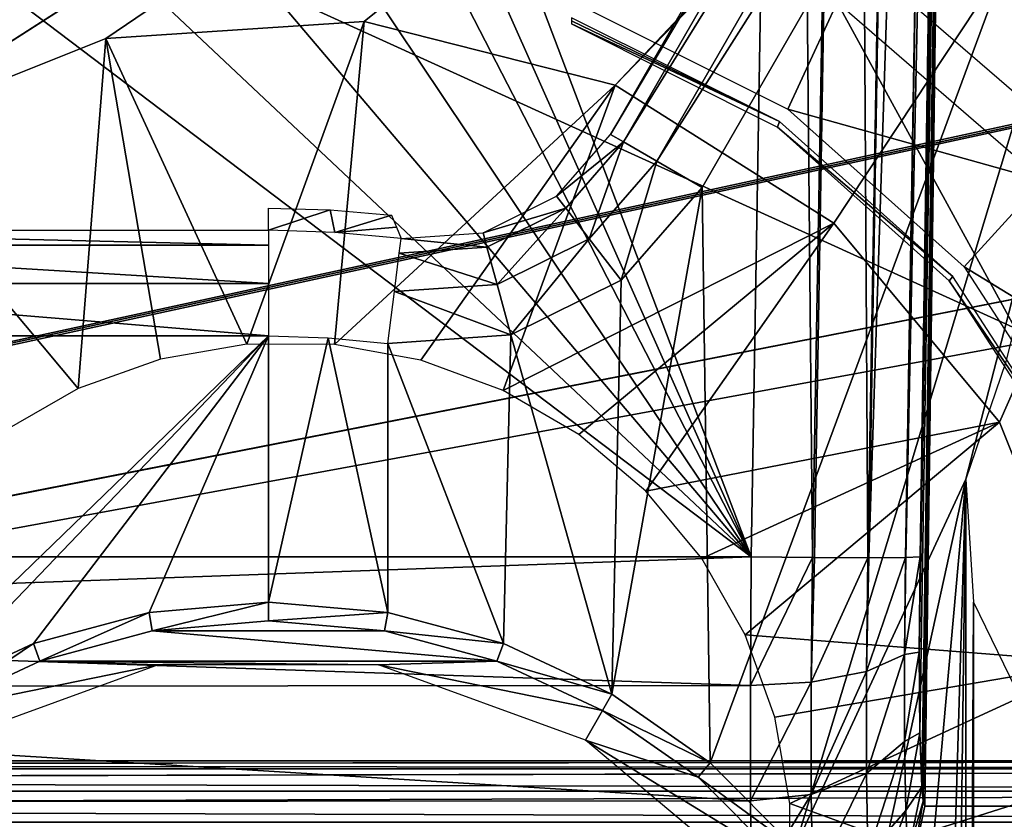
# Model space of a CAD drawing. Header units: millimetres. Extents: x -75 to 75, y -5 to 37.
# Tile 96 of 256: x -24.18 to -19.52, y 12.22 to 16. Entities that reach past the tile are written whole.
import ezdxf

# ---------------------------------------------------------------- set-up
doc = ezdxf.new("R2010")
doc.units = ezdxf.units.MM
doc.header["$LTSCALE"] = 101.851852
for name, color, linetype in [('14', 7, 'CONTINUOUS'), ('147', 7, 'CONTINUOUS'), ('16', 7, 'CONTINUOUS'), ('313', 7, 'CONTINUOUS'), ('322', 7, 'CONTINUOUS'), ('398', 7, 'CONTINUOUS'), ('413', 7, 'CONTINUOUS'), ('421', 7, 'CONTINUOUS'), ('425', 7, 'CONTINUOUS'), ('430', 7, 'CONTINUOUS'), ('537', 7, 'CONTINUOUS'), ('538', 7, 'CONTINUOUS'), ('542', 7, 'CONTINUOUS'), ('543', 7, 'CONTINUOUS'), ('550', 7, 'CONTINUOUS'), ('569', 7, 'CONTINUOUS'), ('6', 7, 'CONTINUOUS'), ('621', 7, 'CONTINUOUS'), ('622', 7, 'CONTINUOUS'), ('623', 7, 'CONTINUOUS'), ('635', 7, 'CONTINUOUS'), ('637', 7, 'CONTINUOUS'), ('662', 7, 'CONTINUOUS'), ('664', 7, 'CONTINUOUS'), ('674', 7, 'CONTINUOUS'), ('682', 7, 'CONTINUOUS'), ('690', 7, 'CONTINUOUS'), ('691', 7, 'CONTINUOUS'), ('692', 7, 'CONTINUOUS'), ('764', 7, 'CONTINUOUS'), ('8', 7, 'CONTINUOUS')]:
    doc.layers.add(name, color=color, linetype=linetype)

msp = doc.modelspace()

# ---------------------------------------------------------------- linework, layer by layer
at = {"layer": '14', "color": 251, "linetype": 'Continuous', "true_color": 0x565d62}
for points in [[(-58.6077, 7.0323, 96.607), (-58.9411, 32.5, 96.9404), (58.9411, 32.5, 96.9404), (-58.6077, 7.0323, 96.607)], [(-58.5539, 7.0314, 96.607), (-58.6077, 7.0323, 96.607), (58.9411, 32.5, 96.9404), (-58.5539, 7.0314, 96.607)], [(-58.5, 7.0311, 96.607), (-58.5539, 7.0314, 96.607), (58.9411, 32.5, 96.9404), (-58.5, 7.0311, 96.607)], [(-2.3593, 18.0402, 96.7511), (-58.5, 7.0311, 96.607), (58.9411, 32.5, 96.9404), (-2.3593, 18.0402, 96.7511)], [(-2.5034, 7.0311, 96.607), (-58.5, 7.0311, 96.607), (-2.3593, 18.0402, 96.7511), (-2.5034, 7.0311, 96.607)]]:
    msp.add_3dface(points, dxfattribs=at)
at = {"layer": '147', "color": 251, "linetype": 'Continuous', "true_color": 0x464b4f}
for points in [[(-58.5, 12.5, 94.0389), (-60.1204, 12.5, 94.5478), (-10.3562, 12.5, 94.0389), (-58.5, 12.5, 94.0389)], [(-60.1204, 12.5, 94.5478), (-8.8734, 12.5, 94.552), (-10.3562, 12.5, 94.0389), (-60.1204, 12.5, 94.5478)], [(-58.5, 12.5, 94.7611), (-8.8734, 12.5, 94.552), (-60.1204, 12.5, 94.5478), (-58.5, 12.5, 94.7611)], [(-10.3562, 12.5, 94.7611), (-8.8734, 12.5, 94.552), (-58.5, 12.5, 94.7611), (-10.3562, 12.5, 94.7611)], [(-10.3562, 12.5, -94.7611), (-55.2537, 12.5, -94.0389), (-8.8734, 12.5, -94.552), (-10.3562, 12.5, -94.7611)], [(-55.2537, 12.5, -94.7611), (-55.2537, 12.5, -94.0389), (-10.3562, 12.5, -94.7611), (-55.2537, 12.5, -94.7611)], [(-55.2537, 12.5, -94.0389), (-10.3562, 12.5, -94.0389), (-8.8734, 12.5, -94.552), (-55.2537, 12.5, -94.0389)]]:
    msp.add_3dface(points, dxfattribs=at)
at = {"layer": '16', "color": 251, "linetype": 'Continuous', "true_color": 0x565d62}
for points in [[(-2.9458, 7.0311, -96.607), (-2.8621, 9.2649, -96.6362), (-58.9411, 32.5, -96.9404), (-2.9458, 7.0311, -96.607)], [(-58.5, 7.0311, -96.607), (-2.9458, 7.0311, -96.607), (-58.9411, 32.5, -96.9404), (-58.5, 7.0311, -96.607)], [(-2.8621, 9.2649, -96.6362), (-2.7755, 11.5118, -96.6657), (-58.9411, 32.5, -96.9404), (-2.8621, 9.2649, -96.6362)], [(-2.7755, 11.5118, -96.6657), (-2.487, 28.0402, -96.882), (-58.9411, 32.5, -96.9404), (-2.7755, 11.5118, -96.6657)]]:
    msp.add_3dface(points, dxfattribs=at)
at = {"layer": '313', "color": 251, "linetype": 'Continuous', "true_color": 0x464b4f}
for points in [[(-58.5, 12.5, 94.0389), (-10.3562, 12.5, 94.0389), (-10.3562, 12.4615, 93.8919), (-58.5, 12.5, 94.0389)], [(-58.5, 12.5, 94.0389), (-10.3562, 12.4615, 93.8919), (-58.5, 12.4615, 93.8919), (-58.5, 12.5, 94.0389)], [(-58.5, 12.4615, 93.8919), (-10.3562, 12.3559, 93.7826), (-58.5, 12.3559, 93.7826), (-58.5, 12.4615, 93.8919)], [(-10.3562, 12.4615, 93.8919), (-10.3562, 12.3559, 93.7826), (-58.5, 12.4615, 93.8919), (-10.3562, 12.4615, 93.8919)], [(-10.3562, 12.3559, 93.7826), (-10.3562, 12.2105, 93.7391), (-58.5, 12.3559, 93.7826), (-10.3562, 12.3559, 93.7826)], [(-10.3562, 12.2105, 93.7391), (-58.5, 12.2105, 93.7391), (-58.5, 12.3559, 93.7826), (-10.3562, 12.2105, 93.7391)]]:
    msp.add_3dface(points, dxfattribs=at)
at = {"layer": '322', "color": 251, "linetype": 'Continuous', "true_color": 0x464b4f}
for points in [[(-10.3562, 12.5, -94.0389), (-55.2537, 12.4615, -93.8919), (-10.3562, 12.4615, -93.8919), (-10.3562, 12.5, -94.0389)], [(-55.2537, 12.4615, -93.8919), (-10.3562, 12.5, -94.0389), (-55.2537, 12.4648, -93.898), (-55.2537, 12.4615, -93.8919)], [(-10.3562, 12.5, -94.0389), (-55.2537, 12.5, -94.0389), (-55.2537, 12.4648, -93.898), (-10.3562, 12.5, -94.0389)], [(-55.2537, 12.3589, -93.7844), (-55.2537, 12.356, -93.7827), (-10.3562, 12.4615, -93.8919), (-55.2537, 12.3589, -93.7844)], [(-55.2537, 12.4615, -93.8919), (-55.2537, 12.3589, -93.7844), (-10.3562, 12.4615, -93.8919), (-55.2537, 12.4615, -93.8919)], [(-10.3562, 12.4615, -93.8919), (-55.2537, 12.356, -93.7827), (-10.3562, 12.3559, -93.7826), (-10.3562, 12.4615, -93.8919)], [(-55.2537, 12.356, -93.7827), (-55.2537, 12.2105, -93.7391), (-10.3562, 12.3559, -93.7826), (-55.2537, 12.356, -93.7827)], [(-55.2537, 12.2105, -93.7391), (-10.3562, 12.2105, -93.7391), (-10.3562, 12.3559, -93.7826), (-55.2537, 12.2105, -93.7391)]]:
    msp.add_3dface(points, dxfattribs=at)
at = {"layer": '398', "color": 251, "linetype": 'Continuous', "true_color": 0x464b4f}
for points in [[(-24.905, 15.462, 160.5), (-25, 24.4214, 160.5), (-16.1132, 21.098, 160.5), (-24.905, 15.462, 160.5)], [(-16.4695, 20.8606, 160.5), (-24.905, 15.462, 160.5), (-16.1132, 21.098, 160.5), (-16.4695, 20.8606, 160.5)], [(-23.7682, 15.9158, 160.5), (-24.905, 15.462, 160.5), (-16.4695, 20.8606, 160.5), (-23.7682, 15.9158, 160.5)], [(-22.5467, 15.9961, 160.5), (-23.7682, 15.9158, 160.5), (-16.4695, 20.8606, 160.5), (-22.5467, 15.9961, 160.5)], [(-21.3602, 15.695, 160.5), (-22.5467, 15.9961, 160.5), (-16.4695, 20.8606, 160.5), (-21.3602, 15.695, 160.5)], [(-16.7084, 20.5047, 160.5), (-21.3602, 15.695, 160.5), (-16.4695, 20.8606, 160.5), (-16.7084, 20.5047, 160.5)], [(-20.3248, 15.042, 160.5), (-21.3602, 15.695, 160.5), (-16.7084, 20.5047, 160.5), (-20.3248, 15.042, 160.5)], [(-19.5419, 14.1011, 160.5), (-20.3248, 15.042, 160.5), (-16.7084, 20.5047, 160.5), (-19.5419, 14.1011, 160.5)], [(-19.0881, 12.9642, 160.5), (-19.5419, 14.1011, 160.5), (-16.7084, 20.5047, 160.5), (-19.0881, 12.9642, 160.5)]]:
    msp.add_3dface(points, dxfattribs=at)
at = {"layer": '413', "color": 251, "linetype": 'Continuous', "true_color": 0x464b4f}
for points in [[(-20.1849, 16.2781, 162.5), (-19.1645, 15.3965, 162.5), (-21.4039, 22.456, 162.5), (-20.1849, 16.2781, 162.5)], [(-19.1645, 15.3965, 162.5), (-18.4178, 14.2736, 162.5), (-21.4039, 22.456, 162.5), (-19.1645, 15.3965, 162.5)], [(-21.4039, 22.456, 162.5), (-15.8017, 11.3945, 162.5), (-15.8017, 17.3902, 162.5), (-21.4039, 22.456, 162.5)], [(-18.4178, 14.2736, 162.5), (-15.8017, 11.3945, 162.5), (-21.4039, 22.456, 162.5), (-18.4178, 14.2736, 162.5)]]:
    msp.add_3dface(points, dxfattribs=at)
at = {"layer": '421', "color": 251, "linetype": 'Continuous', "true_color": 0x464b4f}
for points in [[(-23.7682, 15.9158, 160.5), (-22.5467, 15.9961, 160.5), (-23.1013, 14.47, 162.3284), (-23.7682, 15.9158, 160.5)], [(-23.1013, 14.47, 162.3284), (-22.5467, 15.9961, 160.5), (-22.6868, 14.4683, 162.3284), (-23.1013, 14.47, 162.3284)], [(-22.5467, 15.9961, 160.5), (-21.3602, 15.695, 160.5), (-22.6868, 14.4683, 162.3284), (-22.5467, 15.9961, 160.5)], [(-24.905, 15.462, 160.5), (-23.7682, 15.9158, 160.5), (-23.9, 14.2596, 162.3284), (-24.905, 15.462, 160.5)], [(-23.9, 14.2596, 162.3284), (-23.7682, 15.9158, 160.5), (-23.5099, 14.3998, 162.3284), (-23.9, 14.2596, 162.3284)], [(-23.5099, 14.3998, 162.3284), (-23.7682, 15.9158, 160.5), (-23.1013, 14.47, 162.3284), (-23.5099, 14.3998, 162.3284)], [(-22.6868, 14.4683, 162.3284), (-21.3602, 15.695, 160.5), (-22.2788, 14.3946, 162.3284), (-22.6868, 14.4683, 162.3284)], [(-22.2788, 14.3946, 162.3284), (-21.3602, 15.695, 160.5), (-21.8899, 14.2512, 162.3284), (-22.2788, 14.3946, 162.3284)], [(-21.3602, 15.695, 160.5), (-20.3248, 15.042, 160.5), (-21.8899, 14.2512, 162.3284), (-21.3602, 15.695, 160.5)], [(-24.2599, 14.0538, 162.3284), (-24.905, 15.462, 160.5), (-23.9, 14.2596, 162.3284), (-24.2599, 14.0538, 162.3284)], [(-21.8899, 14.2512, 162.3284), (-20.3248, 15.042, 160.5), (-21.5317, 14.0424, 162.3284), (-21.8899, 14.2512, 162.3284)], [(-21.5317, 14.0424, 162.3284), (-20.3248, 15.042, 160.5), (-21.2153, 13.7747, 162.3284), (-21.5317, 14.0424, 162.3284)], [(-20.3248, 15.042, 160.5), (-19.5419, 14.1011, 160.5), (-21.2153, 13.7747, 162.3284), (-20.3248, 15.042, 160.5)], [(-21.2153, 13.7747, 162.3284), (-19.5419, 14.1011, 160.5), (-20.9501, 13.456, 162.3284), (-21.2153, 13.7747, 162.3284)], [(-20.9501, 13.456, 162.3284), (-19.5419, 14.1011, 160.5), (-20.7443, 13.0961, 162.3284), (-20.9501, 13.456, 162.3284)], [(-19.5419, 14.1011, 160.5), (-19.0881, 12.9642, 160.5), (-20.7443, 13.0961, 162.3284), (-19.5419, 14.1011, 160.5)], [(-20.7443, 13.0961, 162.3284), (-19.0881, 12.9642, 160.5), (-20.6042, 12.706, 162.3284), (-20.7443, 13.0961, 162.3284)], [(-20.6042, 12.706, 162.3284), (-19.0881, 12.9642, 160.5), (-20.5339, 12.2974, 162.3284), (-20.6042, 12.706, 162.3284)], [(-19.0881, 12.9642, 160.5), (-19.0078, 11.7428, 160.5), (-20.5339, 12.2974, 162.3284), (-19.0881, 12.9642, 160.5)], [(-20.5339, 12.2974, 162.3284), (-19.0078, 11.7428, 160.5), (-20.5356, 11.8829, 162.3284), (-20.5339, 12.2974, 162.3284)]]:
    msp.add_3dface(points, dxfattribs=at)
at = {"layer": '425', "color": 251, "linetype": 'Continuous', "true_color": 0x464b4f}
for points in [[(-21.5666, 15.9852, 165.0087), (-20.5821, 15.5229, 163.4489), (-21.5662, 15.9989, 164.2547), (-21.5666, 15.9852, 165.0087)], [(-20.5821, 15.5229, 163.4489), (-21.5666, 15.9852, 165.0087), (-20.5919, 15.4967, 165.0087), (-20.5821, 15.5229, 163.4489)], [(-21.5657, 16.0136, 163.4489), (-21.5662, 15.9989, 164.2547), (-20.5821, 15.5229, 163.4489), (-21.5657, 16.0136, 163.4489)], [(-19.7625, 14.7905, 163.4489), (-20.5821, 15.5229, 163.4489), (-20.5919, 15.4967, 165.0087), (-19.7625, 14.7905, 163.4489)], [(-19.7799, 14.769, 165.0087), (-19.7625, 14.7905, 163.4489), (-20.5919, 15.4967, 165.0087), (-19.7799, 14.769, 165.0087)], [(-19.1647, 13.868, 163.4489), (-19.7625, 14.7905, 163.4489), (-19.7799, 14.769, 165.0087), (-19.1647, 13.868, 163.4489)], [(-19.1879, 13.8533, 165.0087), (-19.1647, 13.868, 163.4489), (-19.7799, 14.769, 165.0087), (-19.1879, 13.8533, 165.0087)]]:
    msp.add_3dface(points, dxfattribs=at)
at = {"layer": '430', "color": 251, "linetype": 'Continuous', "true_color": 0x464b4f}
for points in [[(-20.5427, 15.581, 163.2613), (-20.3101, 16.0854, 162.6072), (-21.543, 16.08, 163.2613), (-20.5427, 15.581, 163.2613)], [(-19.3369, 15.2445, 162.6072), (-20.3101, 16.0854, 162.6072), (-20.5427, 15.581, 163.2613), (-19.3369, 15.2445, 162.6072)], [(-19.7092, 14.8361, 163.2613), (-19.3369, 15.2445, 162.6072), (-20.5427, 15.581, 163.2613), (-19.7092, 14.8361, 163.2613)], [(-18.6247, 14.1735, 162.6072), (-19.3369, 15.2445, 162.6072), (-19.7092, 14.8361, 163.2613), (-18.6247, 14.1735, 162.6072)], [(-19.1013, 13.8979, 163.2613), (-18.6247, 14.1735, 162.6072), (-19.7092, 14.8361, 163.2613), (-19.1013, 13.8979, 163.2613)]]:
    msp.add_3dface(points, dxfattribs=at)
at = {"layer": '537', "linetype": 'Continuous'}
for points in [[(0, 28.1, 27), (-57, 28.1, 27), (-38.5, 10.6, -14), (0, 28.1, 27)], [(0, 28.1, 27), (-38.5, 10.6, -14), (38.5, 10.6, -14), (0, 28.1, 27)]]:
    msp.add_3dface(points, dxfattribs=at)
at = {"layer": '538', "linetype": 'Continuous'}
for points in [[(-57, 28.1, -87), (0, 28.1, -87), (-38.5, 10.6, -46), (-57, 28.1, -87)], [(0, 28.1, -87), (38.5, 10.6, -46), (-38.5, 10.6, -46), (0, 28.1, -87)]]:
    msp.add_3dface(points, dxfattribs=at)
at = {"layer": '542', "linetype": 'Continuous'}
for points in [[(-56.8408, 28.5, 26.9182), (56.8408, 28.5, 26.9182), (-38.3408, 11, -14.0818), (-56.8408, 28.5, 26.9182)], [(56.8408, 28.5, 26.9182), (38.3408, 11, -14.0818), (-38.3408, 11, -14.0818), (56.8408, 28.5, 26.9182)]]:
    msp.add_3dface(points, dxfattribs=at)
at = {"layer": '543', "linetype": 'Continuous'}
for points in [[(38.3408, 11, -45.9182), (-56.8408, 28.5, -86.9182), (-38.3408, 11, -45.9182), (38.3408, 11, -45.9182)], [(56.8408, 28.5, -86.9182), (-56.8408, 28.5, -86.9182), (38.3408, 11, -45.9182), (56.8408, 28.5, -86.9182)]]:
    msp.add_3dface(points, dxfattribs=at)
at = {"layer": '550', "color": 251, "linetype": 'Continuous', "true_color": 0x565d62}
for points in [[(-18.0438, 20.2417, 160), (-20.9109, 12.4897, 160), (-20.9482, 15.2112, 160), (-18.0438, 20.2417, 160)], [(-20.5103, 12.0891, 160), (-20.9109, 12.4897, 160), (-18.0438, 20.2417, 160), (-20.5103, 12.0891, 160)], [(-19.7006, 13.8315, 160), (-20.5103, 12.0891, 160), (-18.0438, 20.2417, 160), (-19.7006, 13.8315, 160)], [(-19.5129, 14.3825, 160), (-19.7006, 13.8315, 160), (-18.0438, 20.2417, 160), (-19.5129, 14.3825, 160)], [(-20.9109, 12.4897, 160), (-21.375, 12.8146, 160), (-20.9482, 15.2112, 160), (-20.9109, 12.4897, 160)], [(-20.9482, 15.2112, 160), (-21.375, 12.8146, 160), (-21.3315, 14.7732, 160), (-20.9482, 15.2112, 160)], [(-21.3315, 14.7732, 160), (-21.375, 12.8146, 160), (-21.8538, 14.5137, 160), (-21.3315, 14.7732, 160)], [(-23, 14.5087, 160), (-25.0891, 12.4897, 160), (-25.9916, 14.5087, 160), (-23, 14.5087, 160)], [(-24.625, 12.8146, 160), (-25.0891, 12.4897, 160), (-23, 14.5087, 160), (-24.625, 12.8146, 160)], [(-24.1116, 13.054, 160), (-24.625, 12.8146, 160), (-23, 14.5087, 160), (-24.1116, 13.054, 160)], [(-23.5644, 13.2006, 160), (-24.1116, 13.054, 160), (-23, 14.5087, 160), (-23.5644, 13.2006, 160)], [(-23, 13.25, 160), (-23.5644, 13.2006, 160), (-23, 14.5087, 160), (-23, 13.25, 160)], [(-22.7169, 14.4998, 160), (-23, 13.25, 160), (-23, 14.5087, 160), (-22.7169, 14.4998, 160)], [(-22.4356, 13.2006, 160), (-23, 13.25, 160), (-22.7169, 14.4998, 160), (-22.4356, 13.2006, 160)], [(-22.435, 14.4731, 160), (-22.4356, 13.2006, 160), (-22.7169, 14.4998, 160), (-22.435, 14.4731, 160)], [(-21.8538, 14.5137, 160), (-21.8884, 13.054, 160), (-22.435, 14.4731, 160), (-21.8538, 14.5137, 160)], [(-21.375, 12.8146, 160), (-21.8884, 13.054, 160), (-21.8538, 14.5137, 160), (-21.375, 12.8146, 160)], [(-21.8884, 13.054, 160), (-22.4356, 13.2006, 160), (-22.435, 14.4731, 160), (-21.8884, 13.054, 160)], [(-20.1854, 11.625, 160), (-20.5103, 12.0891, 160), (-19.7006, 13.8315, 160), (-20.1854, 11.625, 160)], [(-19.946, 11.1116, 160), (-20.1854, 11.625, 160), (-19.7006, 13.8315, 160), (-19.946, 11.1116, 160)], [(-19.7994, 10.5644, 160), (-19.946, 11.1116, 160), (-19.7006, 13.8315, 160), (-19.7994, 10.5644, 160)], [(-19.75, 10, 160), (-19.7994, 10.5644, 160), (-19.7006, 13.8315, 160), (-19.75, 10, 160)], [(-19.7008, 6.1703, 160), (-19.75, 10, 160), (-19.7006, 13.8315, 160), (-19.7008, 6.1703, 160)], [(-19.6644, 13.2508, 160), (-19.7008, 6.1703, 160), (-19.7006, 13.8315, 160), (-19.6644, 13.2508, 160)], [(-19.664, 6.7509, 160), (-19.7008, 6.1703, 160), (-19.6644, 13.2508, 160), (-19.664, 6.7509, 160)], [(-19.4087, 12.7259, 160), (-19.664, 6.7509, 160), (-19.6644, 13.2508, 160), (-19.4087, 12.7259, 160)], [(-19.4087, 7.2741, 160), (-19.664, 6.7509, 160), (-19.4087, 12.7259, 160), (-19.4087, 7.2741, 160)]]:
    msp.add_3dface(points, dxfattribs=at)
at = {"layer": '569', "color": 251, "linetype": 'Continuous', "true_color": 0x565d62}
for points in [[(-23, 15.0086, 160.4913), (-23, 15.1138, 166.5175), (-22.7082, 15.1054, 166.5175), (-23, 15.0086, 160.4913)], [(-22.6855, 14.9987, 160.4913), (-23, 15.0086, 160.4913), (-22.7082, 15.1054, 166.5175), (-22.6855, 14.9987, 160.4913)], [(-22.4173, 15.0805, 166.5175), (-22.6855, 14.9987, 160.4913), (-22.7082, 15.1054, 166.5175), (-22.4173, 15.0805, 166.5175)], [(-22.3939, 15.0227, 163.3907), (-22.6855, 14.9987, 160.4913), (-22.4173, 15.0805, 166.5175), (-22.3939, 15.0227, 163.3907)], [(-22.3723, 14.9691, 160.4913), (-22.6855, 14.9987, 160.4913), (-22.3939, 15.0227, 163.3907), (-22.3723, 14.9691, 160.4913)]]:
    msp.add_3dface(points, dxfattribs=at)
at = {"layer": '6', "color": 251, "linetype": 'Continuous', "true_color": 0x565d62}
for points in [[(-59.0014, 37, 105), (-58.517, 0, 104.5156), (-16.1484, 37, 105), (-59.0014, 37, 105)], [(-58.517, 0, 104.5156), (-15.8255, 0, 104.5156), (-16.1484, 37, 105), (-58.517, 0, 104.5156)]]:
    msp.add_3dface(points, dxfattribs=at)
at = {"layer": '621', "color": 251, "linetype": 'Continuous', "true_color": 0x565d62}
for points in [[(-18.4767, 20.4917, 160.4913), (-18.4164, 20.4568, 160.2452), (-21.3811, 15.4611, 160.4913), (-18.4767, 20.4917, 160.4913)], [(-21.3811, 15.4611, 160.4913), (-18.4164, 20.4568, 160.2452), (-21.3206, 15.4262, 160.245), (-21.3811, 15.4611, 160.4913)], [(-18.4164, 20.4568, 160.2452), (-18.2581, 20.3654, 160.0655), (-21.3206, 15.4262, 160.245), (-18.4164, 20.4568, 160.2452)], [(-21.3206, 15.4262, 160.245), (-18.2581, 20.3654, 160.0655), (-21.1625, 15.3349, 160.0655), (-21.3206, 15.4262, 160.245)], [(-18.2581, 20.3654, 160.0655), (-18.0438, 20.2417, 160), (-21.1625, 15.3349, 160.0655), (-18.2581, 20.3654, 160.0655)], [(-18.0438, 20.2417, 160), (-20.9482, 15.2112, 160), (-21.1625, 15.3349, 160.0655), (-18.0438, 20.2417, 160)]]:
    msp.add_3dface(points, dxfattribs=at)
at = {"layer": '622', "color": 251, "linetype": 'Continuous', "true_color": 0x565d62}
for points in [[(-21.3811, 15.4611, 160.4913), (-21.3206, 15.4262, 160.245), (-21.6366, 15.1691, 160.4897), (-21.3811, 15.4611, 160.4913)], [(-21.3206, 15.4262, 160.245), (-21.5937, 15.1134, 160.2441), (-21.6366, 15.1691, 160.4897), (-21.3206, 15.4262, 160.245)], [(-21.3206, 15.4262, 160.245), (-21.4823, 14.9688, 160.0653), (-21.5937, 15.1134, 160.2441), (-21.3206, 15.4262, 160.245)], [(-21.3206, 15.4262, 160.245), (-21.1625, 15.3349, 160.0655), (-21.4823, 14.9688, 160.0653), (-21.3206, 15.4262, 160.245)], [(-21.1625, 15.3349, 160.0655), (-21.3315, 14.7732, 160), (-21.4823, 14.9688, 160.0653), (-21.1625, 15.3349, 160.0655)], [(-20.9482, 15.2112, 160), (-21.3315, 14.7732, 160), (-21.1625, 15.3349, 160.0655), (-20.9482, 15.2112, 160)], [(-21.5937, 15.1134, 160.2441), (-21.9848, 14.9962, 160.4897), (-21.6366, 15.1691, 160.4897), (-21.5937, 15.1134, 160.2441)], [(-21.9664, 14.9283, 160.2441), (-21.9848, 14.9962, 160.4897), (-21.5937, 15.1134, 160.2441), (-21.9664, 14.9283, 160.2441)], [(-21.9185, 14.7521, 160.0653), (-21.9664, 14.9283, 160.2441), (-21.5937, 15.1134, 160.2441), (-21.9185, 14.7521, 160.0653)], [(-21.4823, 14.9688, 160.0653), (-21.9185, 14.7521, 160.0653), (-21.5937, 15.1134, 160.2441), (-21.4823, 14.9688, 160.0653)], [(-22.3723, 14.9691, 160.4913), (-21.9664, 14.9283, 160.2441), (-22.3811, 14.8998, 160.245), (-22.3723, 14.9691, 160.4913)], [(-21.9848, 14.9962, 160.4897), (-21.9664, 14.9283, 160.2441), (-22.3723, 14.9691, 160.4913), (-21.9848, 14.9962, 160.4897)], [(-21.8538, 14.5137, 160), (-21.9185, 14.7521, 160.0653), (-21.4823, 14.9688, 160.0653), (-21.8538, 14.5137, 160)], [(-21.3315, 14.7732, 160), (-21.8538, 14.5137, 160), (-21.4823, 14.9688, 160.0653), (-21.3315, 14.7732, 160)], [(-21.9664, 14.9283, 160.2441), (-21.9185, 14.7521, 160.0653), (-22.3811, 14.8998, 160.245), (-21.9664, 14.9283, 160.2441)], [(-22.3811, 14.8998, 160.245), (-21.9185, 14.7521, 160.0653), (-22.404, 14.7186, 160.0655), (-22.3811, 14.8998, 160.245)], [(-21.8538, 14.5137, 160), (-22.435, 14.4731, 160), (-22.404, 14.7186, 160.0655), (-21.8538, 14.5137, 160)], [(-21.9185, 14.7521, 160.0653), (-21.8538, 14.5137, 160), (-22.404, 14.7186, 160.0655), (-21.9185, 14.7521, 160.0653)]]:
    msp.add_3dface(points, dxfattribs=at)
at = {"layer": '623', "color": 251, "linetype": 'Continuous', "true_color": 0x565d62}
for points in [[(-23, 15.0086, 160.4913), (-23, 14.9387, 160.245), (-25.9916, 15.0086, 160.4913), (-23, 15.0086, 160.4913)], [(-25.9916, 15.0086, 160.4913), (-23, 14.9387, 160.245), (-25.9916, 14.9387, 160.245), (-25.9916, 15.0086, 160.4913)], [(-23, 14.9387, 160.245), (-23, 14.7561, 160.0655), (-25.9916, 14.9387, 160.245), (-23, 14.9387, 160.245)], [(-25.9916, 14.9387, 160.245), (-23, 14.7561, 160.0655), (-25.9916, 14.7561, 160.0655), (-25.9916, 14.9387, 160.245)], [(-23, 14.7561, 160.0655), (-23, 14.5087, 160), (-25.9916, 14.7561, 160.0655), (-23, 14.7561, 160.0655)], [(-23, 14.5087, 160), (-25.9916, 14.5087, 160), (-25.9916, 14.7561, 160.0655), (-23, 14.5087, 160)]]:
    msp.add_3dface(points, dxfattribs=at)
at = {"layer": '635', "color": 251, "linetype": 'Continuous', "true_color": 0x565d62}
for points in [[(-23, 13.1618, 160.5), (-22.4509, 13.1138, 160.5), (-23.5491, 13.1138, 160.5), (-23, 13.1618, 160.5)], [(-23.5491, 13.1138, 160.5), (-21.9186, 12.9712, 160.5), (-24.0814, 12.9712, 160.5), (-23.5491, 13.1138, 160.5)], [(-22.4509, 13.1138, 160.5), (-21.9186, 12.9712, 160.5), (-23.5491, 13.1138, 160.5), (-22.4509, 13.1138, 160.5)], [(-24.5809, 12.7382, 160.5), (-24.0814, 12.9712, 160.5), (-23.5209, 12.9544, 160.5), (-24.5809, 12.7382, 160.5)], [(-24.5, 12.5981, 160.5), (-24.5809, 12.7382, 160.5), (-23.5209, 12.9544, 160.5), (-24.5, 12.5981, 160.5)], [(-24.0814, 12.9712, 160.5), (-21.9186, 12.9712, 160.5), (-22.4791, 12.9544, 160.5), (-24.0814, 12.9712, 160.5)], [(-23.5209, 12.9544, 160.5), (-24.0814, 12.9712, 160.5), (-22.4791, 12.9544, 160.5), (-23.5209, 12.9544, 160.5)], [(-21.9186, 12.9712, 160.5), (-21.4191, 12.7382, 160.5), (-22.4791, 12.9544, 160.5), (-21.9186, 12.9712, 160.5)], [(-22.4791, 12.9544, 160.5), (-21.4191, 12.7382, 160.5), (-21.5, 12.5981, 160.5), (-22.4791, 12.9544, 160.5)], [(-21.4191, 12.7382, 160.5), (-20.9676, 12.4221, 160.5), (-21.5, 12.5981, 160.5), (-21.4191, 12.7382, 160.5)], [(-20.9676, 12.4221, 160.5), (-20.5779, 12.0324, 160.5), (-21.5, 12.5981, 160.5), (-20.9676, 12.4221, 160.5)], [(-21.5, 12.5981, 160.5), (-20.5779, 12.0324, 160.5), (-20.7019, 11.9284, 160.5), (-21.5, 12.5981, 160.5)]]:
    msp.add_3dface(points, dxfattribs=at)
at = {"layer": '637', "color": 251, "linetype": 'Continuous', "true_color": 0x565d62}
for points in [[(-23.5644, 13.2006, 160), (-23, 13.25, 160), (-23.5491, 13.1138, 160.5), (-23.5644, 13.2006, 160)], [(-23, 13.25, 160), (-23, 13.1618, 160.5), (-23.5491, 13.1138, 160.5), (-23, 13.25, 160)], [(-23, 13.25, 160), (-22.4356, 13.2006, 160), (-23, 13.1618, 160.5), (-23, 13.25, 160)], [(-24.1116, 13.054, 160), (-23.5644, 13.2006, 160), (-24.0814, 12.9712, 160.5), (-24.1116, 13.054, 160)], [(-23.5644, 13.2006, 160), (-23.5491, 13.1138, 160.5), (-24.0814, 12.9712, 160.5), (-23.5644, 13.2006, 160)], [(-22.4356, 13.2006, 160), (-22.4509, 13.1138, 160.5), (-23, 13.1618, 160.5), (-22.4356, 13.2006, 160)], [(-22.4356, 13.2006, 160), (-21.8884, 13.054, 160), (-22.4509, 13.1138, 160.5), (-22.4356, 13.2006, 160)], [(-21.8884, 13.054, 160), (-21.9186, 12.9712, 160.5), (-22.4509, 13.1138, 160.5), (-21.8884, 13.054, 160)], [(-24.625, 12.8146, 160), (-24.1116, 13.054, 160), (-24.5809, 12.7382, 160.5), (-24.625, 12.8146, 160)], [(-24.1116, 13.054, 160), (-24.0814, 12.9712, 160.5), (-24.5809, 12.7382, 160.5), (-24.1116, 13.054, 160)], [(-21.8884, 13.054, 160), (-21.375, 12.8146, 160), (-21.9186, 12.9712, 160.5), (-21.8884, 13.054, 160)], [(-21.375, 12.8146, 160), (-21.4191, 12.7382, 160.5), (-21.9186, 12.9712, 160.5), (-21.375, 12.8146, 160)], [(-21.375, 12.8146, 160), (-20.9109, 12.4897, 160), (-21.4191, 12.7382, 160.5), (-21.375, 12.8146, 160)], [(-20.9109, 12.4897, 160), (-20.9676, 12.4221, 160.5), (-21.4191, 12.7382, 160.5), (-20.9109, 12.4897, 160)], [(-20.9109, 12.4897, 160), (-20.5103, 12.0891, 160), (-20.9676, 12.4221, 160.5), (-20.9109, 12.4897, 160)], [(-20.5103, 12.0891, 160), (-20.5779, 12.0324, 160.5), (-20.9676, 12.4221, 160.5), (-20.5103, 12.0891, 160)]]:
    msp.add_3dface(points, dxfattribs=at)
at = {"layer": '662', "color": 251, "linetype": 'Continuous', "true_color": 0x565d62}
for points in [[(-24.9125, 24.5087, 170.2467), (-25.6176, 24.4531, 170.2477), (-20.7159, 13.4651, 170.4395), (-24.9125, 24.5087, 170.2467)], [(-20.5297, 24.5087, 170.2467), (-24.9125, 24.5087, 170.2467), (-20.7159, 13.4651, 170.4395), (-20.5297, 24.5087, 170.2467)], [(-25.6176, 24.4531, 170.2477), (-26.2999, 24.2895, 170.2506), (-20.7159, 13.4651, 170.4395), (-25.6176, 24.4531, 170.2477)], [(-26.2999, 24.2895, 170.2506), (-27.5472, 23.6568, 170.2616), (-20.7159, 13.4651, 170.4395), (-26.2999, 24.2895, 170.2506)], [(-27.5472, 23.6568, 170.2616), (-28.5401, 22.6716, 170.2788), (-20.7159, 13.4651, 170.4395), (-27.5472, 23.6568, 170.2616)], [(-28.5401, 22.6716, 170.2788), (-29.1825, 21.429, 170.3005), (-20.7159, 13.4651, 170.4395), (-28.5401, 22.6716, 170.2788)], [(-29.1825, 21.429, 170.3005), (-29.4124, 20.048, 170.3246), (-20.7159, 13.4651, 170.4395), (-29.1825, 21.429, 170.3005)], [(-29.4124, 20.048, 170.3246), (-29.4698, 13.4651, 170.4395), (-20.7159, 13.4651, 170.4395), (-29.4124, 20.048, 170.3246)]]:
    msp.add_3dface(points, dxfattribs=at)
at = {"layer": '664', "color": 251, "linetype": 'Continuous', "true_color": 0x565d62}
for points in [[(-20.7159, 13.4651, 170.4395), (-29.4733, 13.1501, 170.4701), (-20.72, 12.8562, 170.5457), (-20.7159, 13.4651, 170.4395)], [(-20.7159, 13.4651, 170.4395), (-29.4698, 13.4651, 170.4395), (-29.4733, 13.1501, 170.4701), (-20.7159, 13.4651, 170.4395)], [(-29.4733, 13.1501, 170.4701), (-29.4765, 12.8497, 170.5479), (-20.72, 12.8562, 170.5457), (-29.4733, 13.1501, 170.4701)], [(-20.72, 12.8562, 170.5457), (-29.4765, 12.8497, 170.5479), (-20.7197, 12.3107, 170.8312), (-20.72, 12.8562, 170.5457)], [(-29.4765, 12.8497, 170.5479), (-29.4825, 12.3042, 170.8361), (-20.7197, 12.3107, 170.8312), (-29.4765, 12.8497, 170.5479)], [(-29.4825, 12.3042, 170.8361), (-29.4872, 11.8724, 171.2769), (-20.7151, 11.878, 171.2692), (-29.4825, 12.3042, 170.8361)], [(-20.7197, 12.3107, 170.8312), (-29.4825, 12.3042, 170.8361), (-20.7151, 11.878, 171.2692), (-20.7197, 12.3107, 170.8312)]]:
    msp.add_3dface(points, dxfattribs=at)
at = {"layer": '674', "color": 251, "linetype": 'Continuous', "true_color": 0x565d62}
for points in [[(-24.9125, 24.5087, 250.7467), (-26.2953, 24.291, 250.7505), (-2.4565, 11.9913, 250.9652), (-24.9125, 24.5087, 250.7467)], [(-1.9566, 12.4825, 250.9567), (-24.9125, 24.5087, 250.7467), (-2.0263, 12.2364, 250.961), (-1.9566, 12.4825, 250.9567)], [(-1.7467, 24.5087, 250.7467), (-24.9125, 24.5087, 250.7467), (-1.9566, 12.4825, 250.9567), (-1.7467, 24.5087, 250.7467)], [(-2.2085, 12.0571, 250.9641), (-24.9125, 24.5087, 250.7467), (-2.4565, 11.9913, 250.9652), (-2.2085, 12.0571, 250.9641)], [(-2.0263, 12.2364, 250.961), (-24.9125, 24.5087, 250.7467), (-2.2085, 12.0571, 250.9641), (-2.0263, 12.2364, 250.961)], [(-26.2953, 24.291, 250.7505), (-27.5435, 23.6595, 250.7616), (-2.4565, 11.9913, 250.9652), (-26.2953, 24.291, 250.7505)], [(-27.5435, 23.6595, 250.7616), (-28.5375, 22.6752, 250.7788), (-2.4565, 11.9913, 250.9652), (-27.5435, 23.6595, 250.7616)], [(-28.5375, 22.6752, 250.7788), (-29.1811, 21.4331, 250.8004), (-2.4565, 11.9913, 250.9652), (-28.5375, 22.6752, 250.7788)], [(-29.1811, 21.4331, 250.8004), (-29.3507, 20.7522, 250.8123), (-2.4565, 11.9913, 250.9652), (-29.1811, 21.4331, 250.8004)], [(-29.3507, 20.7522, 250.8123), (-29.4124, 20.048, 250.8246), (-2.4565, 11.9913, 250.9652), (-29.3507, 20.7522, 250.8123)], [(-2.4565, 11.9913, 250.9652), (-29.4124, 20.048, 250.8246), (-29.4827, 11.9913, 250.9652), (-2.4565, 11.9913, 250.9652)]]:
    msp.add_3dface(points, dxfattribs=at)
at = {"layer": '682', "color": 251, "linetype": 'Continuous', "true_color": 0x565d62}
for points in [[(-19.921, 13.0132, 171.3084), (-19.7303, 24.5087, 171.0187), (-19.9165, 13.4651, 171.2115), (-19.921, 13.0132, 171.3084)], [(-19.9186, 12.6325, 171.5678), (-19.7303, 24.5087, 171.0187), (-19.921, 13.0132, 171.3084), (-19.9186, 12.6325, 171.5678)], [(-19.9096, 12.3776, 171.9517), (-19.7303, 24.5087, 171.0187), (-19.9186, 12.6325, 171.5678), (-19.9096, 12.3776, 171.9517)], [(-19.9031, 12.3099, 172.1731), (-19.7303, 24.5087, 171.0187), (-19.9096, 12.3776, 171.9517), (-19.9031, 12.3099, 172.1731)], [(-19.8952, 12.286, 172.4113), (-19.7303, 24.5087, 171.0187), (-19.9031, 12.3099, 172.1731), (-19.8952, 12.286, 172.4113)], [(-17.2722, 12.286, 247.5225), (-19.7303, 24.5087, 171.0187), (-19.8952, 12.286, 172.4113), (-17.2722, 12.286, 247.5225)], [(-17.0513, 24.5087, 247.7359), (-19.7303, 24.5087, 171.0187), (-17.2722, 12.286, 247.5225), (-17.0513, 24.5087, 247.7359)]]:
    msp.add_3dface(points, dxfattribs=at)
at = {"layer": '690', "color": 251, "linetype": 'Continuous', "true_color": 0x565d62}
for points in [[(-20.5297, 24.5087, 170.2467), (-20.7159, 13.4651, 170.4395), (-20.4262, 13.4612, 170.4939), (-20.5297, 24.5087, 170.2467)], [(-20.2307, 24.5112, 170.3047), (-20.5297, 24.5087, 170.2467), (-20.4262, 13.4612, 170.4939), (-20.2307, 24.5112, 170.3047)], [(-20.4163, 13.4611, 170.4978), (-20.2307, 24.5112, 170.3047), (-20.4262, 13.4612, 170.4939), (-20.4163, 13.4611, 170.4978)], [(-20.1652, 13.4597, 170.6594), (-20.2307, 24.5112, 170.3047), (-20.4163, 13.4611, 170.4978), (-20.1652, 13.4597, 170.6594)], [(-19.9758, 24.5121, 170.4694), (-20.2307, 24.5112, 170.3047), (-20.1652, 13.4597, 170.6594), (-19.9758, 24.5121, 170.4694)], [(-20.1603, 13.4597, 170.6641), (-19.9758, 24.5121, 170.4694), (-20.1652, 13.4597, 170.6594), (-20.1603, 13.4597, 170.6641)], [(-19.8007, 24.5113, 170.7172), (-19.9758, 24.5121, 170.4694), (-20.1603, 13.4597, 170.6641), (-19.8007, 24.5113, 170.7172)], [(-19.9864, 13.461, 170.9114), (-19.8007, 24.5113, 170.7172), (-20.1603, 13.4597, 170.6641), (-19.9864, 13.461, 170.9114)], [(-19.9852, 13.4611, 170.9141), (-19.8007, 24.5113, 170.7172), (-19.9864, 13.461, 170.9114), (-19.9852, 13.4611, 170.9141)], [(-19.7514, 24.5102, 170.8618), (-19.8007, 24.5113, 170.7172), (-19.9852, 13.4611, 170.9141), (-19.7514, 24.5102, 170.8618)], [(-19.9165, 13.4651, 171.2115), (-19.7514, 24.5102, 170.8618), (-19.9852, 13.4611, 170.9141), (-19.9165, 13.4651, 171.2115)], [(-19.9165, 13.4651, 171.2115), (-19.7303, 24.5087, 171.0187), (-19.7514, 24.5102, 170.8618), (-19.9165, 13.4651, 171.2115)]]:
    msp.add_3dface(points, dxfattribs=at)
at = {"layer": '691', "color": 251, "linetype": 'Continuous', "true_color": 0x565d62}
for points in [[(-20.7159, 13.4651, 170.4395), (-20.72, 12.8562, 170.5457), (-20.4262, 13.4612, 170.4939), (-20.7159, 13.4651, 170.4395)], [(-20.4262, 13.4612, 170.4939), (-20.72, 12.8562, 170.5457), (-20.4329, 12.8712, 170.5969), (-20.4262, 13.4612, 170.4939)], [(-20.4163, 13.4611, 170.4978), (-20.4262, 13.4612, 170.4939), (-20.4329, 12.8712, 170.5969), (-20.4163, 13.4611, 170.4978)], [(-20.1652, 13.4597, 170.6594), (-20.4163, 13.4611, 170.4978), (-20.4329, 12.8712, 170.5969), (-20.1652, 13.4597, 170.6594)], [(-19.9864, 13.461, 170.9114), (-20.1603, 13.4597, 170.6641), (-20.1713, 12.9229, 170.7531), (-19.9864, 13.461, 170.9114)], [(-19.9864, 13.461, 170.9114), (-20.1713, 12.9229, 170.7531), (-19.9916, 13.003, 170.9914), (-19.9864, 13.461, 170.9114)], [(-19.921, 13.0132, 171.3084), (-19.9165, 13.4651, 171.2115), (-19.9916, 13.003, 170.9914), (-19.921, 13.0132, 171.3084)], [(-19.9165, 13.4651, 171.2115), (-19.9852, 13.4611, 170.9141), (-19.9916, 13.003, 170.9914), (-19.9165, 13.4651, 171.2115)], [(-19.9852, 13.4611, 170.9141), (-19.9864, 13.461, 170.9114), (-19.9916, 13.003, 170.9914), (-19.9852, 13.4611, 170.9141)], [(-20.1652, 13.4597, 170.6594), (-20.4329, 12.8712, 170.5969), (-20.1713, 12.9229, 170.7531), (-20.1652, 13.4597, 170.6594)], [(-20.1603, 13.4597, 170.6641), (-20.1652, 13.4597, 170.6594), (-20.1713, 12.9229, 170.7531), (-20.1603, 13.4597, 170.6641)], [(-20.1713, 12.9229, 170.7531), (-20.1709, 12.4404, 171.0064), (-19.9916, 13.003, 170.9914), (-20.1713, 12.9229, 170.7531)], [(-19.9916, 13.003, 170.9914), (-20.1709, 12.4404, 171.0064), (-19.9912, 12.5913, 171.2075), (-19.9916, 13.003, 170.9914)], [(-19.921, 13.0132, 171.3084), (-19.9916, 13.003, 170.9914), (-19.9912, 12.5913, 171.2075), (-19.921, 13.0132, 171.3084)], [(-19.9186, 12.6325, 171.5678), (-19.921, 13.0132, 171.3084), (-19.9912, 12.5913, 171.2075), (-19.9186, 12.6325, 171.5678)], [(-20.4329, 12.8712, 170.5969), (-20.4324, 12.3409, 170.8753), (-20.1713, 12.9229, 170.7531), (-20.4329, 12.8712, 170.5969)], [(-20.1713, 12.9229, 170.7531), (-20.4324, 12.3409, 170.8753), (-20.1709, 12.4404, 171.0064), (-20.1713, 12.9229, 170.7531)], [(-20.72, 12.8562, 170.5457), (-20.7197, 12.3107, 170.8312), (-20.4329, 12.8712, 170.5969), (-20.72, 12.8562, 170.5457)], [(-20.4329, 12.8712, 170.5969), (-20.7197, 12.3107, 170.8312), (-20.4324, 12.3409, 170.8753), (-20.4329, 12.8712, 170.5969)], [(-19.9186, 12.6325, 171.5678), (-19.9912, 12.5913, 171.2075), (-19.9853, 12.2655, 171.5392), (-19.9186, 12.6325, 171.5678)], [(-19.9096, 12.3776, 171.9517), (-19.9186, 12.6325, 171.5678), (-19.9853, 12.2655, 171.5392), (-19.9096, 12.3776, 171.9517)], [(-20.1709, 12.4404, 171.0064), (-20.164, 12.0586, 171.3951), (-19.9912, 12.5913, 171.2075), (-20.1709, 12.4404, 171.0064)], [(-19.9912, 12.5913, 171.2075), (-20.164, 12.0586, 171.3951), (-19.9853, 12.2655, 171.5392), (-19.9912, 12.5913, 171.2075)], [(-20.4324, 12.3409, 170.8753), (-20.4248, 11.9211, 171.3025), (-20.1709, 12.4404, 171.0064), (-20.4324, 12.3409, 170.8753)], [(-20.1709, 12.4404, 171.0064), (-20.4248, 11.9211, 171.3025), (-20.164, 12.0586, 171.3951), (-20.1709, 12.4404, 171.0064)], [(-19.9096, 12.3776, 171.9517), (-19.9853, 12.2655, 171.5392), (-19.9745, 12.0567, 171.9544), (-19.9096, 12.3776, 171.9517)], [(-19.9031, 12.3099, 172.1731), (-19.9096, 12.3776, 171.9517), (-19.9745, 12.0567, 171.9544), (-19.9031, 12.3099, 172.1731)], [(-20.7197, 12.3107, 170.8312), (-20.7151, 11.878, 171.2692), (-20.4324, 12.3409, 170.8753), (-20.7197, 12.3107, 170.8312)], [(-20.4324, 12.3409, 170.8753), (-20.7151, 11.878, 171.2692), (-20.4248, 11.9211, 171.3025), (-20.4324, 12.3409, 170.8753)], [(-19.9031, 12.3099, 172.1731), (-19.9745, 12.0567, 171.9544), (-19.9597, 11.9848, 172.4136), (-19.9031, 12.3099, 172.1731)], [(-19.8952, 12.286, 172.4113), (-19.9031, 12.3099, 172.1731), (-19.9597, 11.9848, 172.4136), (-19.8952, 12.286, 172.4113)], [(-20.164, 12.0586, 171.3951), (-20.1513, 11.8138, 171.8817), (-19.9853, 12.2655, 171.5392), (-20.164, 12.0586, 171.3951)], [(-19.9853, 12.2655, 171.5392), (-20.1513, 11.8138, 171.8817), (-19.9745, 12.0567, 171.9544), (-19.9853, 12.2655, 171.5392)]]:
    msp.add_3dface(points, dxfattribs=at)
at = {"layer": '692', "color": 251, "linetype": 'Continuous', "true_color": 0x565d62}
for points in [[(-17.2722, 12.286, 247.5225), (-19.9597, 11.9848, 172.4136), (-17.3374, 11.9836, 247.522), (-17.2722, 12.286, 247.5225)], [(-17.2722, 12.286, 247.5225), (-19.8952, 12.286, 172.4113), (-19.9597, 11.9848, 172.4136), (-17.2722, 12.286, 247.5225)]]:
    msp.add_3dface(points, dxfattribs=at)
at = {"layer": '764', "color": 251, "linetype": 'Continuous', "true_color": 0x565d62}
for points in [[(-29.4827, 11.9913, 248.0348), (-24.9125, 24.5087, 248.2533), (-18.0722, 11.9913, 248.0348), (-29.4827, 11.9913, 248.0348)], [(-24.9125, 24.5087, 248.2533), (-17.5509, 24.5087, 248.2533), (-18.0722, 11.9913, 248.0348), (-24.9125, 24.5087, 248.2533)]]:
    msp.add_3dface(points, dxfattribs=at)
at = {"layer": '8', "color": 251, "linetype": 'Continuous', "true_color": 0x565d62}
for points in [[(-58.517, 0, -104.5156), (-59.0014, 37, -105), (59.0014, 37, -105), (-58.517, 0, -104.5156)], [(58.517, 0, -104.5156), (-58.517, 0, -104.5156), (59.0014, 37, -105), (58.517, 0, -104.5156)]]:
    msp.add_3dface(points, dxfattribs=at)

doc.saveas('drawing.dxf')
